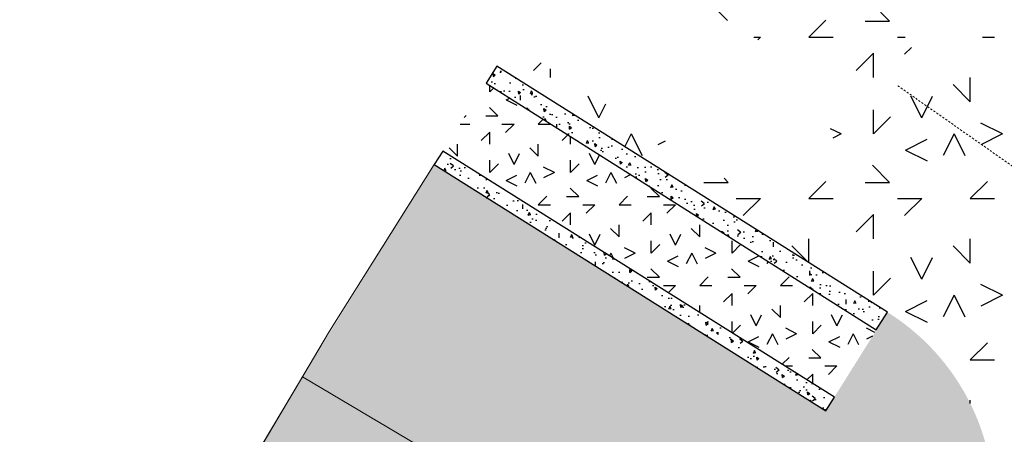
# Model space of a CAD drawing. Header units: feet. Extents: x 1609737 to 1611449, y 574802 to 575794.
# Tile 50 of 256: x 1609914 to 1609975, y 575641 to 575666. Entities that reach past the tile are written whole.
import ezdxf

# ---------------------------------------------------------------- set-up
doc = ezdxf.new("R2010")
doc.units = ezdxf.units.FT
doc.header["$MEASUREMENT"] = 0
doc.linetypes.add('HIDDEN', pattern=[0.375, 0.25, -0.125])
doc.linetypes.add('HIDDEN2', pattern=[0.1875, 0.125, -0.0625])
doc.layers.add('C-CONC-HATCH', color=7, linetype='Continuous', lineweight=20)
doc.layers.add('C-SLOPE-LINE', color=1, linetype='HIDDEN', lineweight=20)
for name, color, linetype in [('C-GROUTED-BLDR-FISH-HTCH', 92, 'Continuous'), ('C-HTCH', 7, 'Continuous'), ('V-EXISTING CONC', 20, 'Continuous')]:
    doc.layers.add(name, color=color, linetype=linetype)
pattern_1 = [(95, (0, 0), (1.3788799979, 1.157017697), [0.1875, -2.0625]), (40, (0, 0), (-1.5749804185, 1.084420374), [0.15, -1.65]), (145.45144446, (0.1149, 0.0964), (-0.1961004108, 2.2414380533), [0.15935048, -1.75285528]), (91.1842, (-0.3536, 0.3536), (2.17923347, 1.5940344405), [0.28125, -3.09375]), (141.63563549, (-0.172, 0.4864), (-0.069750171, 3.3742791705), [0.239025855, -2.6292844]), (36.18416399, (-0.3536, 0.3536), (-0.069750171, 3.3742791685), [0.225, -2.4750000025]), (66, (-0.0884, 0.442), (1.7669289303, 0.3434561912), [0.1875, -2.0625]), (11, (-0.0884, 0.442), (-0.8517714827, 1.7120210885), [0.15, -1.65]), (116.45144474, (0.0589, 0.4706), (0.9151574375, 2.055477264), [0.159350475, -1.75285528]), (82.5, (0, 0), (-0.56698296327, 0.60997454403), [0, -1.63, 0, -1.675, 0, -1.65625]), (52.5, (0, 0), (-0.2321823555, 1.16227362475), [0, -0.955, 0, -1.5925, 0, -0.63125]), (12.5, (-0.3942, -0.3942), (0.9835454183, 0.90380190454), [0, -0.625, 0, -1.95, 0, -2.5875]), (2.5, (-0.571, -0.571), (0.853974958, 1.2078995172), [0, -0.8125, 0, -1.295, 0, -1.8375])]

msp = doc.modelspace()

# ---------------------------------------------------------------- hatches: boundary and pattern name
at = {"layer": 'C-GROUTED-BLDR-FISH-HTCH'}
h = msp.add_hatch(color=92, dxfattribs=at)
h.dxf.hatch_style = 1
edge = h.paths.add_edge_path()
edge.add_line((1609939.362, 575633.905), (1609947.055, 575629.348))
edge.add_line((1609947.055, 575629.348), (1609950.49, 575627.795))
edge.add_line((1609950.49, 575627.795), (1609954.155, 575626.914))
edge.add_line((1609954.155, 575626.914), (1609957.92, 575626.737))
edge.add_line((1609957.92, 575626.737), (1609961.652, 575627.269))
edge.add_line((1609961.652, 575627.269), (1609965.217, 575628.492))
edge.add_line((1609965.217, 575628.492), (1609966.218, 575629.312))
edge.add_line((1609966.218, 575629.312), (1609966.675, 575630.523))
edge.add_line((1609966.675, 575630.523), (1609966.465, 575631.8))
edge.add_line((1609966.465, 575631.8), (1609965.645, 575632.801))
edge.add_line((1609965.645, 575632.801), (1609964.434, 575633.257))
edge.add_line((1609964.434, 575633.257), (1609963.157, 575633.047))
edge.add_line((1609963.157, 575633.047), (1609960.49, 575632.132))
edge.add_line((1609960.49, 575632.132), (1609957.699, 575631.732))
edge.add_line((1609957.699, 575631.732), (1609954.882, 575631.861))
edge.add_line((1609954.882, 575631.861), (1609952.139, 575632.515))
edge.add_line((1609952.139, 575632.515), (1609949.567, 575633.671))
edge.add_line((1609949.567, 575633.671), (1609940.982, 575638.757))
edge.add_line((1609940.982, 575638.757), (1609931.538, 575644.352))
edge.add_line((1609931.538, 575644.352), (1609939.709, 575657.508))
edge.add_line((1609939.709, 575657.508), (1609963.954, 575642.236))
edge.add_line((1609963.954, 575642.236), (1609967.786, 575648.353))
edge.add_arc((1609960.33, 575636.449), 14.047, -34.80645, 57.93822, ccw=False)
edge.add_line((1609971.863, 575628.431), (1609964.983, 575617.431))
edge.add_line((1609964.983, 575617.431), (1609955.012, 575600.627))
edge.add_arc((1609944.119, 575607.038), 12.638, 270.86208, 329.52169, ccw=False)
edge.add_line((1609944.31, 575594.401), (1609945.53, 575594.83))
edge.add_line((1609945.53, 575594.83), (1609946.373, 575595.812))
edge.add_line((1609946.373, 575595.812), (1609946.611, 575597.084))
edge.add_line((1609946.611, 575597.084), (1609945.971, 575600.799))
edge.add_line((1609945.971, 575600.799), (1609944.645, 575604.327))
edge.add_line((1609944.645, 575604.327), (1609942.68, 575607.544))
edge.add_line((1609942.68, 575607.544), (1609940.147, 575610.335))
edge.add_line((1609940.147, 575610.335), (1609937.135, 575612.601))
edge.add_line((1609937.135, 575612.601), (1609928.531, 575617.698))
edge.add_line((1609928.531, 575617.698), (1609927.083, 575618.556))
edge.add_line((1609927.083, 575618.556), (1609928.398, 575620.776))
edge.add_line((1609928.398, 575620.776), (1609926.82, 575626.402))
edge.add_line((1609926.82, 575626.402), (1609928.556, 575629.293))
edge.add_line((1609928.556, 575629.293), (1609938.184, 575631.922))
edge.add_line((1609938.184, 575631.922), (1609939.362, 575633.905))
h = msp.add_hatch(color=92, dxfattribs=at)
h.dxf.hatch_style = 1
h.paths.add_polyline_path([(1609931.538, 575644.352), (1609940.982, 575638.757), (1609949.567, 575633.671), (1609952.139, 575632.515), (1609954.882, 575631.861), (1609957.699, 575631.732), (1609960.49, 575632.132), (1609963.157, 575633.047), (1609964.434, 575633.257), (1609965.645, 575632.801), (1609966.465, 575631.8), (1609966.675, 575630.523), (1609966.218, 575629.312), (1609965.217, 575628.492), (1609961.652, 575627.269), (1609957.92, 575626.737), (1609954.155, 575626.914), (1609950.49, 575627.795), (1609947.055, 575629.348), (1609938.452, 575634.445), (1609928.99, 575640.05)])
h.paths.add_polyline_path([(1609916.521, 575619.001), (1609925.964, 575613.407), (1609934.55, 575608.321), (1609936.799, 575606.621), (1609938.691, 575604.53), (1609940.157, 575602.122), (1609941.147, 575599.481), (1609941.626, 575596.703), (1609942.055, 575595.482), (1609943.038, 575594.639), (1609944.31, 575594.401), (1609945.53, 575594.83), (1609946.373, 575595.812), (1609946.611, 575597.084), (1609945.971, 575600.799), (1609944.645, 575604.327), (1609942.68, 575607.544), (1609940.147, 575610.335), (1609937.135, 575612.601), (1609928.531, 575617.698), (1609919.069, 575623.303)])
at = {"layer": 'C-HTCH', "linetype": 'Continuous'}
h = msp.add_hatch(dxfattribs=at)
h.set_pattern_fill('QUARTZ 04', color=256, scale=0.5, pattern_type=2)
h.set_pattern_definition([(0, (1609982.9, 575595.399), (10, 10), [1.5, -4, 1.5, -3]), (0, (1609986.4, 575596.399), (10, 10), [1.5, -8.5]), (90, (1609986.9, 575599.399), (-10, 10), [1.5, -2, 1.5, -5]), (90, (1609982.9, 575601.399), (-10, 10), [1.5, -8.5]), (45, (1609986.9, 575599.399), (0, 10), [1.5, -6.9853, 1.5, -4.15685]), (135, (1609987.9, 575596.399), (-10, 0), [1.5, -5.57107, 1.5, -5.57107]), (225, (1609986.9, 575604.399), (-1e-15, -10), [1.5, -12.6421]), (225, (1609989.9, 575595.399), (-1e-15, -10), [1.5, -12.6421]), (26.565, (1609988.9, 575598.399), (10, 4e-09), [1.5, -20.8607]), (63.435, (1609989.9, 575600.399), (4e-09, 10), [1.5, -20.8607]), (116.565, (1609989.9, 575600.399), (-4e-09, 10), [1.5, -20.8607]), (153.435, (1609984.9, 575599.399), (-10, 4e-09), [1.5, -20.8607]), (206.565, (1609984.9, 575599.399), (-10, -4e-09), [1.5, -20.8607]), (243.435, (1609981.9, 575599.399), (-4e-09, -10), [1.5, -20.8607]), (296.565, (1609981.9, 575599.399), (4e-09, -10), [1.5, -20.8607]), (333.435, (1609988.9, 575598.399), (10, -4e-09), [1.5, -20.8607])])
h.paths.add_polyline_path([(1609971.863, 575628.431), (1609964.983, 575617.431), (1609955.012, 575600.627, -0.26169), (1609944.31, 575594.401, -0.423159), (1609941.666, 575596.589), (1609941.666, 575596.59, 0.251089), (1609934.584, 575608.298), (1609918.239, 575617.983, 0.040028), (1609918.491, 575617.522), (1609918.687, 575617.108), (1609918.964, 575616.326), (1609919.066, 575615.915), (1609919.202, 575614.744), (1609919.198, 575614.348), (1609918.994, 575612.983), (1609918.749, 575612.056), (1609918.598, 575611.487), (1609917.997, 575609.236), (1609917.833, 575608.624), (1609917.185, 575606.23), (1609917.063, 575605.784), (1609916.456, 575603.57), (1609916.368, 575603.249), (1609916.043, 575602.074), (1609915.797, 575601.19), (1609915.725, 575600.929), (1609915.103, 575598.71), (1609915.031, 575598.454), (1609914.112, 575595.218), (1609914.023, 575594.909), (1609914.239, 575593.372), (1609914.914, 575591.934), (1609915.246, 575591.491), (1609915.299, 575591.429), (1609916.341, 575590.502), (1609917.591, 575589.882), (1609918.96, 575589.612), (1609920.057, 575589.659), (1609920.081, 575589.663), (1609920.677, 575589.79), (1609921.973, 575590.341), (1609923.077, 575591.217), (1609923.165, 575591.351), (1609924.02, 575591.888), (1609924.297, 575591.912), (1609925.045, 575591.683), (1609925.551, 575591.085), (1609925.604, 575590.943), (1609925.906, 575588.877), (1609926.069, 575587.562), (1609926.373, 575584.283), (1609925.96, 575580.335), (1609925.921, 575579.697), (1609925.904, 575579.377), (1609925.954, 575573.284), (1609929.005, 575568.874), (1609932.405, 575564.847), (1609937.211, 575560.522), (1609941.223, 575556.547), (1609949.586, 575554.992), (1609962.169, 575556.423), (1609981.741, 575558.24), (1609997.793, 575559.774, 0.17936), (1610015.35, 575566.742, -0.089951), (1610019.677, 575580.017, 0.224593), (1610028.607, 575586.865, 0.307775), (1610023.554, 575615.021), (1610010.209, 575626.48), (1609995.629, 575643.976), (1609981.15, 575660.818), (1609974.382, 575665.913), (1609971.27, 575663.693), (1609970.321, 575663.937), (1609969.507, 575664.481), (1609968.996, 575665.125), (1609968.685, 575665.885), (1609968.737, 575666.24), (1609969.497, 575671.434), (1609969.611, 575672.212), (1609969.412, 575673.861), (1609968.814, 575675.128), (1609967.876, 575676.168), (1609966.678, 575676.892), (1609965.314, 575677.24), (1609963.908, 575677.177), (1609963.238, 575676.996), (1609961.718, 575676.124), (1609961.348, 575675.774), (1609959.413, 575673.889), (1609959.23, 575673.717), (1609957.474, 575672.114), (1609957.369, 575672.022), (1609955.454, 575670.376), (1609953.8, 575669.031), (1609963.56, 575662.82), (1609964.914, 575656.833), (1609958.943, 575655.844), (1609945.684, 575664.22), (1609944.815, 575662.845), (1609967.786, 575648.353, -0.428315)])
h = msp.add_hatch(dxfattribs=at)
h.set_pattern_fill('QUARTZ 04', color=256, scale=0.25, pattern_type=2)
h.set_pattern_definition([(0, (1616346.1483, 576530.018), (5, 5), [0.75, -2, 0.75, -1.5]), (0, (1616347.8983, 576530.518), (5, 5), [0.75, -4.25]), (90, (1616348.1483, 576532.018), (-5, 5), [0.75, -1, 0.75, -2.5]), (90, (1616346.1483, 576533.018), (-5, 5), [0.75, -4.25]), (45, (1616348.1483, 576532.018), (0, 5.0000001), [0.75, -3.4926405, 0.75, -2.078427]), (135, (1616348.6483, 576530.518), (-5.0000001, 0), [0.75, -2.785534, 0.75, -2.785534]), (225, (1616348.1483, 576534.518), (-6e-16, -5.0000001), [0.75, -6.321068]), (225, (1616349.6483, 576530.018), (-6e-16, -5.0000001), [0.75, -6.321068]), (26.56505, (1616349.1483, 576531.5179), (5.00000005, 2e-09), [0.75, -10.43034]), (63.43495, (1616349.6483, 576532.5179), (2e-09, 5.00000005), [0.75, -10.43034]), (116.56505, (1616349.6483, 576532.5179), (-2e-09, 5.00000005), [0.75, -10.43034]), (153.43495, (1616347.1483, 576532.0179), (-5.00000005, 2e-09), [0.75, -10.43034]), (206.56505, (1616347.1483, 576532.0179), (-5.00000005, -2e-09), [0.75, -10.43034]), (243.43495, (1616345.6483, 576532.0179), (-2e-09, -5.00000005), [0.75, -10.43034]), (296.56505, (1616345.6483, 576532.0179), (2e-09, -5.00000005), [0.75, -10.43034]), (333.43495, (1616349.1483, 576531.5179), (5.00000005, -2e-09), [0.75, -10.43034])])
h.paths.add_polyline_path([(1609940.242, 575658.349), (1609942.912, 575662.563), (1609967.09, 575647.259), (1609964.494, 575643.088)])
at = {"layer": 'V-EXISTING CONC'}
h = msp.add_hatch(dxfattribs=at)
h.set_pattern_fill('AR-CONC', color=256, scale=0.25, angle=45)
h.set_pattern_definition(pattern_1)
h.paths.add_polyline_path([(1609967.09, 575647.259), (1609967.786, 575648.353), (1609943.578, 575663.615), (1609942.912, 575662.563)])
h = msp.add_hatch(dxfattribs=at)
h.set_pattern_fill('AR-CONC', color=256, scale=0.25, angle=45)
h.set_pattern_definition(pattern_1)
h.paths.add_polyline_path([(1609963.954, 575642.236), (1609964.494, 575643.088), (1609940.242, 575658.349), (1609939.706, 575657.51)])

# ---------------------------------------------------------------- linework, layer by layer
at = {"layer": 'C-CONC-HATCH', "elevation": 771.934, "flags": 128}
msp.add_lwpolyline([(1609916.521, 575619.001), (1609933.209, 575647.172), (1609939.706, 575657.51)], dxfattribs=at)
at = {"layer": 'C-CONC-HATCH'}
msp.add_polyline3d([(1609928.99, 575640.05, 777.74), (1609931.538, 575644.352, 777.74), (1609940.982, 575638.757, 777.74)], dxfattribs=at)
at = {"layer": 'C-SLOPE-LINE', "linetype": 'HIDDEN2', "elevation": 768.606, "flags": 128}
msp.add_lwpolyline([(1609968.424, 575662.392), (1609983.182, 575652.033, -0.256876), (1609987.822, 575619.642, -0.154613), (1609980.433, 575608.541, 0.309142), (1609972.491, 575593.15, -0.226915), (1609954.008, 575573.33, -0.151237), (1609941.42, 575574.306, -0.280769), (1609929.827, 575595.699, 0.203932), (1609929.399, 575596.924)], format="xyb", dxfattribs=at)
at = {"layer": 'V-EXISTING CONC', "elevation": 779, "flags": 128}
msp.add_lwpolyline([(1609967.09, 575647.259), (1609967.786, 575648.353), (1609943.578, 575663.615), (1609942.912, 575662.563)], close=True, dxfattribs=at)
at = {"layer": 'V-EXISTING CONC', "flags": 128}
msp.add_lwpolyline([(1609963.954, 575642.236), (1609964.494, 575643.088), (1609940.242, 575658.349), (1609939.706, 575657.51)], close=True, dxfattribs=at)

doc.saveas('drawing.dxf')
